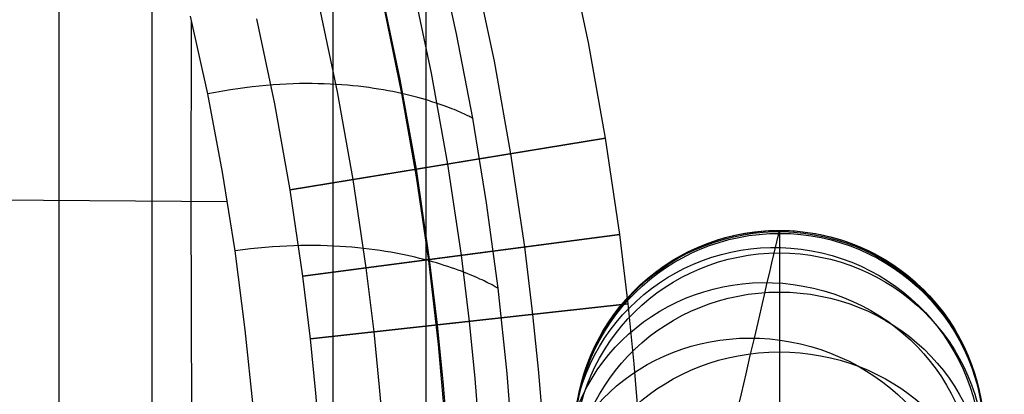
# Model space of a CAD drawing. Extents: x -310 to 431, y -269 to 264.
# Tile 57 of 64: x 244 to 321, y -5 to 24. Entities that reach past the tile are written whole.
import ezdxf

# ---------------------------------------------------------------- set-up
doc = ezdxf.new("R2010")
doc.units = 0
doc.layers.add('PREDEFINITO', color=7, linetype='CONTINUOUS')

msp = doc.modelspace()

# ---------------------------------------------------------------- linework, layer by layer
at = {"layer": 'PREDEFINITO'}
for p, q in [((247.356, 50.303, 676.911), (247.356, -97.982, 676.911)), ((254.632, 50.303, 698.337), (254.632, -97.982, 698.337)), ((268.782, 50.303, 669.636), (268.782, -97.982, 669.636)), ((276.058, 50.303, 691.061), (276.058, -97.982, 691.061)), ((288.78, 22.699, 393), (287.204, 30.132, 393)), ((288.78, 22.699, 440), (287.204, 30.132, 440)), ((288.78, 22.699, 416.5), (287.204, 30.132, 416.5)), ((276.975, 29.957, 440.43), (278.439, 23.395, 440.43)), ((281.419, 21.259, 440), (279.893, 28.457, 440)), ((276.512, 20.299, 393), (275.02, 27.34, 393)), ((274.059, 19.819, 440), (272.583, 26.781, 440)), ((274.059, 19.819, 430), (272.583, 26.781, 430)), ((274.059, 19.819, 435), (272.583, 26.781, 435)), ((269.152, 18.859, 430), (267.709, 25.664, 430)), ((259.004, 18.681, 461.194), (257.666, 24.767, 461.18)), ((259.004, 18.681, 461.194), (257.666, 24.767, 461.18)), ((272.828, 25.206, 454.951), (274.159, 18.717, 454.942)), ((257.712, 10.3, 461.64), (257.743, 24.438, 461.181)), ((264.245, 17.899, 430), (262.835, 24.547, 430)), ((264.245, 17.899, 393), (262.835, 24.547, 393)), ((264.245, 17.899, 411.5), (262.835, 24.547, 411.5)), ((278.439, 23.395, 440.43), (279.708, 16.795, 440.43)), ((290.119, 15.22, 393), (288.78, 22.699, 393)), ((290.119, 15.22, 440), (288.78, 22.699, 440)), ((290.119, 15.22, 416.5), (288.78, 22.699, 416.5)), ((282.717, 14.01, 440), (281.419, 21.259, 440)), ((277.783, 13.204, 393), (276.512, 20.299, 393)), ((263.027, 19.298, 460.403), (262.475, 19.238, 460.534)), ((263.572, 19.35, 460.266), (263.027, 19.298, 460.403)), ((264.108, 19.394, 460.123), (263.572, 19.35, 460.266)), ((264.637, 19.429, 459.973), (264.108, 19.394, 460.123)), ((265.158, 19.457, 459.818), (264.637, 19.429, 459.973)), ((265.672, 19.477, 459.656), (265.158, 19.457, 459.818)), ((266.177, 19.49, 459.487), (265.672, 19.477, 459.656)), ((266.674, 19.496, 459.312), (266.177, 19.49, 459.487)), ((267.163, 19.495, 459.13), (266.674, 19.496, 459.312)), ((267.643, 19.488, 458.941), (267.163, 19.495, 459.13)), ((268.116, 19.475, 458.746), (267.643, 19.488, 458.941)), ((268.58, 19.456, 458.543), (268.116, 19.475, 458.746)), ((269.035, 19.431, 458.334), (268.58, 19.456, 458.543)), ((269.482, 19.401, 458.117), (269.035, 19.431, 458.334)), ((269.921, 19.366, 457.894), (269.482, 19.401, 458.117)), ((270.35, 19.326, 457.663), (269.921, 19.366, 457.894)), ((270.772, 19.281, 457.425), (270.35, 19.326, 457.663)), ((271.184, 19.232, 457.18), (270.772, 19.281, 457.425)), ((275.316, 12.801, 440), (274.059, 19.819, 440)), ((275.316, 12.801, 430), (274.059, 19.819, 430)), ((275.316, 12.801, 435), (274.059, 19.819, 435)), ((260.161, 12.556, 461.206), (259.004, 18.681, 461.194)), ((260.161, 12.556, 461.206), (259.004, 18.681, 461.194)), ((259.601, 18.799, 461.099), (259.005, 18.681, 461.194)), ((260.191, 18.906, 460.997), (259.601, 18.799, 461.099)), ((260.773, 19.003, 460.89), (260.191, 18.906, 460.997)), ((261.348, 19.091, 460.777), (260.773, 19.003, 460.89)), ((261.915, 19.169, 460.658), (261.348, 19.091, 460.777)), ((262.475, 19.238, 460.534), (261.915, 19.169, 460.658)), ((270.381, 11.995, 430), (269.152, 18.859, 430)), ((271.588, 19.179, 456.927), (271.184, 19.232, 457.18)), ((271.982, 19.122, 456.667), (271.588, 19.179, 456.927)), ((272.368, 19.062, 456.399), (271.982, 19.122, 456.667)), ((272.745, 18.998, 456.123), (272.368, 19.062, 456.399)), ((273.112, 18.932, 455.84), (272.745, 18.998, 456.123)), ((273.471, 18.863, 455.549), (273.112, 18.932, 455.84)), ((273.82, 18.791, 455.249), (273.471, 18.863, 455.549)), ((274.159, 18.717, 454.942), (273.82, 18.791, 455.249)), ((274.159, 18.717, 454.942), (275.3, 12.194, 454.933)), ((274.49, 18.642, 454.627), (274.159, 18.717, 454.942)), ((274.811, 18.564, 454.304), (274.49, 18.642, 454.627)), ((275.122, 18.485, 453.972), (274.811, 18.564, 454.304)), ((275.424, 18.406, 453.632), (275.122, 18.485, 453.972)), ((265.446, 11.189, 430), (264.245, 17.899, 430)), ((265.446, 11.189, 393), (264.245, 17.899, 393)), ((265.446, 11.189, 411.5), (264.245, 17.899, 411.5)), ((275.716, 18.325, 453.284), (275.424, 18.406, 453.632)), ((275.999, 18.243, 452.928), (275.716, 18.325, 453.284)), ((276.272, 18.162, 452.562), (275.999, 18.243, 452.928)), ((276.534, 18.08, 452.189), (276.272, 18.162, 452.562)), ((276.787, 17.999, 451.806), (276.534, 18.08, 452.189)), ((277.03, 17.918, 451.415), (276.787, 17.999, 451.806)), ((277.263, 17.837, 451.015), (277.03, 17.918, 451.415)), ((277.486, 17.758, 450.606), (277.263, 17.837, 451.015)), ((277.698, 17.68, 450.188), (277.486, 17.758, 450.606)), ((277.901, 17.604, 449.76), (277.698, 17.68, 450.188)), ((278.093, 17.529, 449.324), (277.901, 17.604, 449.76)), ((278.274, 17.457, 448.879), (278.093, 17.529, 449.324)), ((278.445, 17.386, 448.424), (278.274, 17.457, 448.879)), ((278.606, 17.319, 447.96), (278.445, 17.386, 448.424)), ((278.755, 17.254, 447.486), (278.606, 17.319, 447.96)), ((278.895, 17.192, 447.003), (278.755, 17.254, 447.486)), ((279.023, 17.134, 446.51), (278.895, 17.192, 447.003)), ((279.141, 17.08, 446.007), (279.023, 17.134, 446.51)), ((279.248, 17.029, 445.495), (279.141, 17.08, 446.007)), ((279.343, 16.983, 444.973), (279.248, 17.029, 445.495)), ((279.428, 16.941, 444.44), (279.343, 16.983, 444.973)), ((279.502, 16.904, 443.898), (279.428, 16.941, 444.44)), ((279.565, 16.871, 443.346), (279.502, 16.904, 443.898)), ((279.616, 16.844, 442.783), (279.565, 16.871, 443.346)), ((279.656, 16.823, 442.211), (279.616, 16.844, 442.783)), ((279.685, 16.807, 441.628), (279.656, 16.823, 442.211)), ((279.702, 16.798, 441.034), (279.685, 16.807, 441.628)), ((279.708, 16.795, 440.43), (279.702, 16.798, 441.034)), ((279.708, 16.795, 440.43), (280.787, 10.157, 440.43)), ((265.446, 11.189, 393), (290.119, 15.22, 393)), ((290.119, 15.22, 440), (275.316, 12.801, 440)), ((291.227, 7.703, 393), (290.119, 15.22, 393)), ((291.227, 7.703, 440), (290.119, 15.22, 440)), ((291.227, 7.703, 416.5), (290.119, 15.22, 416.5)), ((290.119, 15.22, 393), (290.119, 15.22, 440)), ((283.792, 6.72, 440), (282.717, 14.01, 440)), ((278.835, 6.065, 393), (277.783, 13.204, 393)), ((261.139, 6.401, 461.214), (260.161, 12.556, 461.206)), ((261.139, 6.401, 461.214), (260.161, 12.556, 461.206)), ((275.316, 12.801, 430), (265.446, 11.189, 430)), ((276.357, 5.737, 440), (275.316, 12.801, 440)), ((276.357, 5.737, 430), (275.316, 12.801, 430)), ((276.357, 5.737, 435), (275.316, 12.801, 435)), ((275.316, 12.801, 440), (275.316, 12.801, 430)), ((271.4, 5.082, 430), (270.381, 11.995, 430)), ((275.3, 12.194, 454.933), (276.254, 5.644, 454.923)), ((266.443, 4.426, 430), (265.446, 11.189, 430)), ((266.443, 4.426, 393), (265.446, 11.189, 393)), ((266.443, 4.426, 411.5), (265.446, 11.189, 411.5)), ((265.446, 11.189, 430), (265.446, 11.189, 393)), ((226.544, 10.5, 466.001), (260.544, 10.281, 461.209)), ((257.859, -38.998, 462.216), (257.712, 10.3, 461.64)), ((280.787, 10.157, 440.43), (281.679, 3.492, 440.43)), ((266.443, 4.426, 393), (291.227, 7.703, 393)), ((291.227, 7.703, 440), (276.357, 5.737, 440)), ((291.885, 2.267, 393), (291.227, 7.703, 393)), ((291.885, 2.267, 440), (291.227, 7.703, 440)), ((291.885, 2.267, 416.5), (291.227, 7.703, 416.5)), ((291.227, 7.703, 393), (291.227, 7.703, 440)), ((303.589, 7.467, 583.189), (303.652, 7.733, 586.221)), ((303.652, 7.733, 586.221), (303.694, 7.913, 589.26)), ((303.694, 7.913, 589.26), (303.715, 8.003, 592.223)), ((303.715, 8.003, 592.223), (303.718, 8.012, 595.16)), ((303.718, 8.012, 595.16), (303.718, 7.937, 598.133)), ((303.718, 7.937, 598.133), (303.718, 7.779, 601.103)), ((303.718, 7.779, 601.103), (303.718, 7.529, 604.161)), ((303.404, 6.673, 577.156), (303.507, 7.113, 580.166)), ((303.507, 7.113, 580.166), (303.589, 7.467, 583.189)), ((303.718, 7.529, 604.161), (303.718, 7.19, 607.21)), ((303.718, 7.19, 607.21), (303.718, 6.763, 610.249)), ((261.741, 6.483, 461.115), (261.139, 6.401, 461.214)), ((261.941, 0.22, 461.219), (261.139, 6.401, 461.214)), ((261.941, 0.22, 461.219), (261.139, 6.401, 461.214)), ((262.335, 6.556, 461.01), (261.741, 6.483, 461.115)), ((262.921, 6.62, 460.9), (262.335, 6.556, 461.01)), ((263.499, 6.675, 460.784), (262.921, 6.62, 460.9)), ((264.069, 6.721, 460.663), (263.499, 6.675, 460.784)), ((264.631, 6.759, 460.536), (264.069, 6.721, 460.663)), ((265.185, 6.788, 460.403), (264.631, 6.759, 460.536)), ((265.731, 6.81, 460.264), (265.185, 6.788, 460.403)), ((266.269, 6.824, 460.119), (265.731, 6.81, 460.264)), ((266.798, 6.831, 459.967), (266.269, 6.824, 460.119)), ((267.319, 6.83, 459.81), (266.798, 6.831, 459.967)), ((267.832, 6.823, 459.646), (267.319, 6.83, 459.81)), ((268.337, 6.81, 459.476), (267.832, 6.823, 459.646)), ((268.833, 6.789, 459.299), (268.337, 6.81, 459.476)), ((269.32, 6.763, 459.116), (268.833, 6.789, 459.299)), ((269.799, 6.731, 458.927), (269.32, 6.763, 459.116)), ((270.269, 6.694, 458.73), (269.799, 6.731, 458.927)), ((270.731, 6.651, 458.527), (270.269, 6.694, 458.73)), ((271.184, 6.603, 458.317), (270.731, 6.651, 458.527)), ((271.628, 6.551, 458.1), (271.184, 6.603, 458.317)), ((272.063, 6.494, 457.875), (271.628, 6.551, 458.1)), ((272.49, 6.432, 457.644), (272.063, 6.494, 457.875)), ((272.907, 6.367, 457.406), (272.49, 6.432, 457.644)), ((273.316, 6.298, 457.16), (272.907, 6.367, 457.406)), ((273.715, 6.226, 456.907), (273.316, 6.298, 457.16)), ((274.105, 6.15, 456.646), (273.715, 6.226, 456.907)), ((284.43, 1.445, 440), (283.792, 6.72, 440)), ((303.276, 6.125, 574.042), (303.404, 6.673, 577.156)), ((303.718, 6.763, 610.249), (303.718, 6.249, 613.274)), ((303.718, 6.249, 613.274), (303.718, 5.622, 616.395)), ((276.357, 5.737, 430), (266.443, 4.426, 430)), ((274.487, 6.072, 456.378), (274.105, 6.15, 456.646)), ((274.859, 5.991, 456.103), (274.487, 6.072, 456.378)), ((275.222, 5.907, 455.819), (274.859, 5.991, 456.103)), ((275.575, 5.821, 455.528), (275.222, 5.907, 455.819)), ((275.919, 5.734, 455.229), (275.575, 5.821, 455.528)), ((276.254, 5.644, 454.923), (275.919, 5.734, 455.229)), ((276.254, 5.644, 454.923), (277.023, -0.924, 454.913)), ((276.579, 5.554, 454.608), (276.254, 5.644, 454.923)), ((276.976, 0.622, 440), (276.357, 5.737, 440)), ((276.976, 0.622, 430), (276.357, 5.737, 430)), ((276.976, 0.622, 435), (276.357, 5.737, 435)), ((276.357, 5.737, 440), (276.357, 5.737, 430)), ((276.895, 5.462, 454.285), (276.579, 5.554, 454.608)), ((277.201, 5.37, 453.954), (276.895, 5.462, 454.285)), ((279.46, 0.896, 393), (278.835, 6.065, 393)), ((302.956, 4.751, 567.875), (303.127, 5.484, 570.948)), ((303.127, 5.484, 570.948), (303.276, 6.125, 574.042)), ((303.718, 5.622, 616.395), (303.718, 4.903, 619.496)), ((272.006, 0.074, 430), (271.4, 5.082, 430)), ((277.498, 5.276, 453.614), (277.201, 5.37, 453.954)), ((277.784, 5.183, 453.267), (277.498, 5.276, 453.614)), ((278.062, 5.089, 452.91), (277.784, 5.183, 453.267)), ((278.329, 4.996, 452.546), (278.062, 5.089, 452.91)), ((278.586, 4.903, 452.173), (278.329, 4.996, 452.546)), ((278.834, 4.811, 451.791), (278.586, 4.903, 452.173)), ((279.072, 4.72, 451.4), (278.834, 4.811, 451.791)), ((279.3, 4.63, 451.001), (279.072, 4.72, 451.4)), ((279.517, 4.542, 450.592), (279.3, 4.63, 451.001)), ((302.763, 3.928, 564.827), (302.956, 4.751, 567.875)), ((303.718, 4.903, 619.496), (303.718, 4.09, 622.573)), ((267.036, -0.475, 430), (266.443, 4.426, 430)), ((267.036, -0.475, 393), (266.443, 4.426, 393)), ((267.036, -0.475, 411.5), (266.443, 4.426, 411.5)), ((266.443, 4.426, 430), (266.443, 4.426, 393)), ((279.725, 4.455, 450.175), (279.517, 4.542, 450.592)), ((279.922, 4.371, 449.749), (279.725, 4.455, 450.175)), ((280.109, 4.288, 449.313), (279.922, 4.371, 449.749)), ((280.286, 4.209, 448.868), (280.109, 4.288, 449.313)), ((280.453, 4.132, 448.414), (280.286, 4.209, 448.868)), ((280.609, 4.058, 447.951), (280.453, 4.132, 448.414)), ((280.755, 3.987, 447.478), (280.609, 4.058, 447.951)), ((280.89, 3.92, 446.995), (280.755, 3.987, 447.478)), ((281.015, 3.857, 446.503), (280.89, 3.92, 446.995)), ((281.129, 3.798, 446.001), (281.015, 3.857, 446.503)), ((302.543, 2.983, 561.707), (302.763, 3.928, 564.827)), ((303.718, 4.09, 622.573), (303.718, 3.186, 625.625)), ((281.233, 3.744, 445.49), (281.129, 3.798, 446.001)), ((281.326, 3.694, 444.968), (281.233, 3.744, 445.49)), ((281.408, 3.649, 444.437), (281.326, 3.694, 444.968)), ((281.48, 3.609, 443.895), (281.408, 3.649, 444.437)), ((281.54, 3.574, 443.343), (281.48, 3.609, 443.895)), ((281.59, 3.545, 442.782), (281.54, 3.574, 443.343)), ((281.629, 3.523, 442.209), (281.59, 3.545, 442.782)), ((281.656, 3.506, 441.627), (281.629, 3.523, 442.209)), ((281.673, 3.496, 441.034), (281.656, 3.506, 441.627)), ((281.679, 3.492, 440.43), (281.673, 3.496, 441.034)), ((281.679, 3.492, 440.43), (282.386, -3.192, 440.43)), ((303.718, 3.186, 625.625), (303.719, 2.159, 628.739)), ((302.3, 1.942, 558.619), (302.543, 2.983, 561.707)), ((267.036, -0.475, 393), (291.885, 2.267, 393)), ((291.885, 2.267, 440), (276.976, 0.622, 440)), ((292.358, -2.427, 393), (291.885, 2.267, 393)), ((292.358, -2.427, 440), (291.885, 2.267, 440)), ((292.358, -2.427, 416.5), (291.885, 2.267, 416.5)), ((291.885, 2.267, 393), (291.885, 2.267, 440)), ((302.035, 0.808, 555.566), (302.3, 1.942, 558.619)), ((303.719, 2.159, 628.739), (303.719, 1.036, 631.82)), ((279.91, -3.568, 393), (279.46, 0.896, 393)), ((284.889, -3.112, 440), (284.43, 1.445, 440)), ((301.749, -0.418, 552.553), (302.035, 0.808, 555.566)), ((303.719, 1.036, 631.82), (303.719, -0.182, 634.865)), ((262.572, -5.98, 461.227), (261.941, 0.22, 461.219)), ((262.572, -5.98, 461.227), (261.941, 0.22, 461.219)), ((276.976, 0.622, 430), (267.036, -0.475, 430)), ((272.441, -4.253, 430), (272.006, 0.074, 430)), ((277.421, -3.797, 440), (276.976, 0.622, 440)), ((277.421, -3.797, 430), (276.976, 0.622, 430)), ((277.421, -3.797, 435), (276.976, 0.622, 435)), ((276.976, 0.622, 440), (276.976, 0.622, 430)), ((267.462, -4.71, 430), (267.036, -0.475, 430)), ((267.462, -4.71, 393), (267.036, -0.475, 393)), ((267.462, -4.71, 411.5), (267.036, -0.475, 411.5)), ((267.036, -0.475, 430), (267.036, -0.475, 393)), ((301.433, -1.772, 549.501), (301.749, -0.418, 552.553)), ((303.719, -0.182, 634.865), (303.719, -1.493, 637.871)), ((277.023, -0.924, 454.913), (277.612, -7.51, 454.906)), ((303.719, -1.493, 637.871), (303.719, -2.93, 640.902)), ((301.095, -3.22, 546.497), (301.433, -1.772, 549.501)), ((292.744, -7.128, 393), (292.358, -2.427, 393)), ((292.744, -7.128, 440), (292.358, -2.427, 440)), ((292.744, -7.128, 416.5), (292.358, -2.427, 416.5)), ((303.719, -2.93, 640.902), (303.719, -4.462, 643.886)), ((277.784, -8.224, 440), (277.421, -3.797, 440)), ((277.784, -8.224, 430), (277.421, -3.797, 430)), ((277.784, -8.224, 435), (277.421, -3.797, 435)), ((280.278, -8.041, 393), (279.91, -3.568, 393)), ((282.386, -3.192, 440.43), (282.911, -9.894, 440.43)), ((285.264, -7.676, 440), (284.889, -3.112, 440)), ((300.736, -4.761, 543.543), (301.095, -3.22, 546.497)), ((272.798, -8.589, 430), (272.441, -4.253, 430)), ((303.719, -4.462, 643.886), (303.719, -6.088, 646.821)), ((267.811, -8.954, 430), (267.462, -4.71, 430)), ((267.811, -8.954, 393), (267.462, -4.71, 393)), ((267.811, -8.954, 411.5), (267.462, -4.71, 411.5)), ((300.355, -6.392, 540.642), (300.736, -4.761, 543.543))]:
    msp.add_line(p, q, dxfattribs=at)
at = {"layer": 'PREDEFINITO', "extrusion": (0.003885, 0.016632, 0.999854)}
msp.add_circle((-297.56, -51.175, 593.45), 16, dxfattribs=at)
at = {"layer": 'PREDEFINITO', "extrusion": (0.010169, 0.044583, 0.998954)}
msp.add_circle((-297.876, -32.626, 592.085), 16, dxfattribs=at)
at = {"layer": 'PREDEFINITO', "extrusion": (0.037027, 0.158679, 0.986636)}
msp.add_circle((-297.575, 35.19, 581.736), 16, dxfattribs=at)
at = {"layer": 'PREDEFINITO', "extrusion": (-0.000180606, -0.067135, 0.997744)}
msp.add_circle((303.728, 32.932, 599.169), 16, dxfattribs=at)
at = {"layer": 'PREDEFINITO', "extrusion": (0.000523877, -0.011074, 0.999939)}
msp.add_circle((303.395, -1.396, 595.194), 16, dxfattribs=at)
at = {"layer": 'PREDEFINITO', "extrusion": (2.68217e-06, -0.18196, 0.983306)}
msp.add_circle((303.707, 101.731, 601.9), 16, dxfattribs=at)
at = {"layer": 'PREDEFINITO', "extrusion": (0.064072, 0.274597, 0.959422)}
msp.add_circle((-297.576, 105.175, 562.385), 16, dxfattribs=at)
at = {"layer": 'PREDEFINITO', "extrusion": (-5.85702e-07, -0.298479, 0.954416)}
msp.add_circle((303.707, 173.778, 596.155), 16, dxfattribs=at)
at = {"layer": 'PREDEFINITO', "extrusion": (0.090883, 0.389499, 0.916532)}
msp.add_circle((-297.576, 174.114, 533.693), 16, dxfattribs=at)
at = {"layer": 'PREDEFINITO', "extrusion": (1.0861e-07, -0.414004, 0.910275)}
msp.add_circle((303.707, 246.722, 581.256), 16, dxfattribs=at)

doc.saveas('drawing.dxf')
